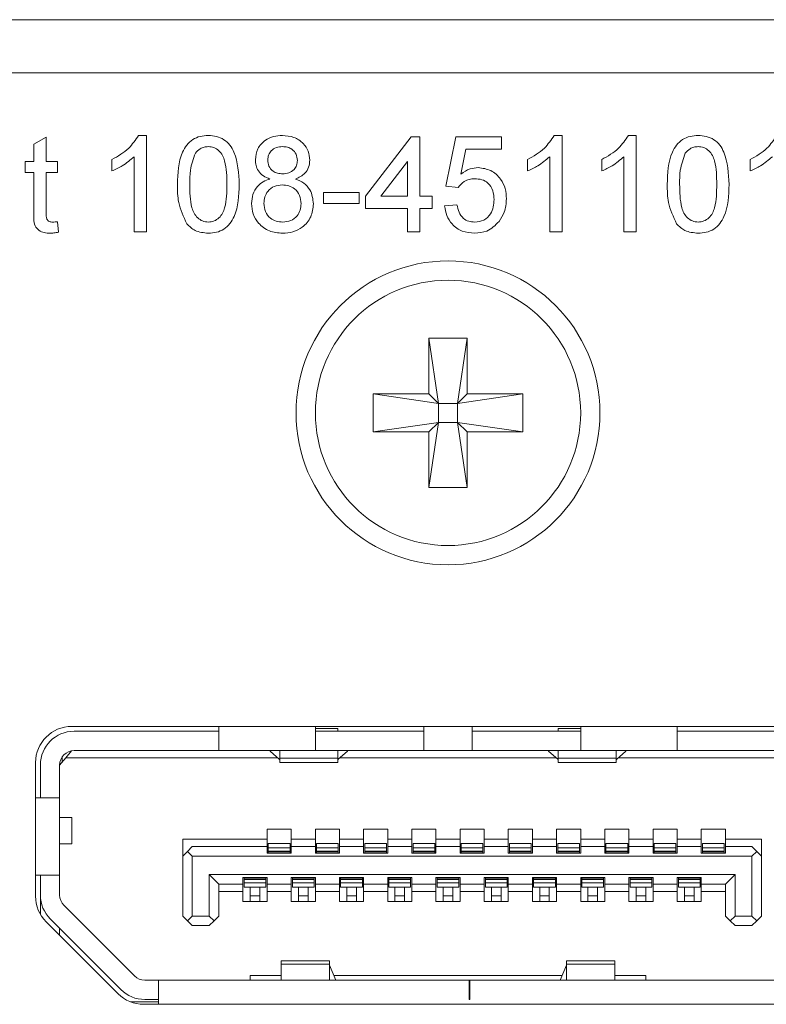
# Model space of a CAD drawing. Header units: millimetres. Extents: x 0 to 1118, y 0 to 864.
# Tile 100 of 256: x 226.72 to 230.59, y 443.65 to 448.76. Entities that reach past the tile are written whole.
import ezdxf

# ---------------------------------------------------------------- set-up
doc = ezdxf.new("R2010")
doc.units = ezdxf.units.MM

msp = doc.modelspace()

# ---------------------------------------------------------------- linework, layer by layer
at = {"color": 7, "linetype": 'Continuous', "lineweight": 15}
for p, q in [((219.6268, 448.7552), (255.8768, 448.7552)), ((219.6268, 448.4802), (255.8768, 448.4802)), ((227.3355, 448.1552), (227.3768, 448.1552)), ((227.3768, 448.1552), (227.3768, 447.6552)), ((229.4893, 448.1552), (229.5306, 448.1552)), ((229.5306, 448.1552), (229.5306, 447.6552)), ((229.874, 448.1552), (229.9152, 448.1552)), ((229.9152, 448.1552), (229.9152, 447.6552)), ((226.7934, 448.1095), (226.8575, 448.1459)), ((226.7934, 448.0205), (226.7934, 448.1095)), ((226.8575, 448.1459), (226.8575, 448.0205)), ((228.5114, 447.8411), (228.7486, 448.1487)), ((228.7486, 448.1487), (228.7934, 448.1487)), ((228.7934, 448.1487), (228.7934, 447.8411)), ((228.928, 447.8923), (228.9793, 448.1487)), ((228.9793, 448.1487), (229.2165, 448.1487)), ((229.2165, 448.1487), (229.2165, 448.0846)), ((229.0317, 448.0846), (229.0063, 447.9551)), ((229.2165, 448.0846), (229.0317, 448.0846)), ((226.7486, 447.9628), (226.7486, 448.0205)), ((226.7486, 448.0205), (226.7934, 448.0205)), ((226.8575, 448.0205), (226.9152, 448.0205)), ((226.9152, 448.0205), (226.9152, 447.9628)), ((227.1973, 447.9711), (227.1973, 448.0302)), ((227.3127, 447.6552), (227.3127, 448.0448)), ((228.7293, 448.0211), (228.5905, 447.8411)), ((228.7293, 447.8411), (228.7293, 448.0211)), ((229.3511, 447.9711), (229.3511, 448.0302)), ((229.4665, 447.6552), (229.4665, 448.0448)), ((229.7357, 447.9711), (229.7357, 448.0302)), ((229.8511, 447.6552), (229.8511, 448.0448)), ((230.505, 447.9711), (230.505, 448.0302)), ((226.7934, 447.9628), (226.7486, 447.9628)), ((226.7934, 447.7578), (226.7934, 447.9628)), ((226.9152, 447.9628), (226.8575, 447.9628)), ((226.8575, 447.9628), (226.8575, 447.7555)), ((228.2934, 447.8603), (228.4793, 447.8603)), ((228.2934, 447.8026), (228.2934, 447.8603)), ((228.4793, 447.8603), (228.4793, 447.8026)), ((228.9922, 447.8859), (228.928, 447.8923)), ((228.4793, 447.8026), (228.2934, 447.8026)), ((228.5114, 447.777), (228.5114, 447.8411)), ((228.5905, 447.8411), (228.7293, 447.8411)), ((228.7934, 447.8411), (228.8575, 447.8411)), ((228.8575, 447.8411), (228.8575, 447.777)), ((228.9216, 447.7898), (228.9857, 447.7962)), ((228.7293, 447.777), (228.5114, 447.777)), ((228.7293, 447.6552), (228.7293, 447.777)), ((228.8575, 447.777), (228.7934, 447.777)), ((228.7934, 447.777), (228.7934, 447.6552)), ((226.9152, 447.708), (226.9216, 447.6543)), ((227.3768, 447.6552), (227.3127, 447.6552)), ((228.7934, 447.6552), (228.7293, 447.6552)), ((229.5306, 447.6552), (229.4665, 447.6552)), ((229.9152, 447.6552), (229.8511, 447.6552)), ((228.8405, 447.1052), (229.038, 447.1052)), ((228.8405, 446.8164), (228.8405, 447.1052)), ((228.8405, 447.1052), (228.8899, 446.767)), ((229.038, 447.1052), (228.9886, 446.767)), ((229.038, 447.1052), (229.038, 446.8164)), ((228.5518, 446.8164), (228.8405, 446.8164)), ((228.5518, 446.6189), (228.5518, 446.8164)), ((228.5518, 446.8164), (228.8899, 446.767)), ((228.8899, 446.767), (228.8405, 446.8164)), ((229.3268, 446.8164), (228.9886, 446.767)), ((229.038, 446.8164), (228.9886, 446.767)), ((229.038, 446.8164), (229.3268, 446.8164)), ((229.3268, 446.8164), (229.3268, 446.6189)), ((228.8899, 446.6683), (228.8899, 446.767)), ((228.8899, 446.767), (228.9886, 446.767)), ((228.9886, 446.767), (228.9886, 446.6683)), ((228.5518, 446.6189), (228.8899, 446.6683)), ((228.8405, 446.6189), (228.8899, 446.6683)), ((228.8405, 446.3302), (228.8899, 446.6683)), ((228.9886, 446.6683), (228.8899, 446.6683)), ((229.038, 446.3302), (228.9886, 446.6683)), ((228.9886, 446.6683), (229.038, 446.6189)), ((229.3268, 446.6189), (228.9886, 446.6683)), ((228.8405, 446.6189), (228.5518, 446.6189)), ((228.8405, 446.3302), (228.8405, 446.6189)), ((229.038, 446.6189), (229.038, 446.3302)), ((229.3268, 446.6189), (229.038, 446.6189)), ((229.038, 446.3302), (228.8405, 446.3302)), ((230.8893, 445.0927), (226.9893, 445.0927)), ((227.7518, 445.0927), (227.7518, 444.9677)), ((228.2518, 444.9677), (228.2518, 445.0927)), ((228.8143, 445.0927), (228.8143, 444.9677)), ((229.0643, 444.9677), (229.0643, 445.0927)), ((229.6268, 445.0927), (229.6268, 444.9677)), ((230.1268, 444.9677), (230.1268, 445.0927)), ((227.0018, 445.0677), (227.7518, 445.0677)), ((228.368, 445.0824), (228.2518, 445.0824)), ((228.2518, 445.0677), (228.8143, 445.0677)), ((228.368, 445.0677), (228.368, 445.0824)), ((229.0643, 445.0677), (229.6268, 445.0677)), ((229.5105, 445.0824), (229.6268, 445.0824)), ((229.5105, 445.0824), (229.5105, 445.0677)), ((230.1268, 445.0677), (230.8768, 445.0677)), ((226.958, 444.9302), (226.9882, 444.9664)), ((227.0018, 444.9677), (227.7518, 444.9677)), ((228.2518, 444.9677), (227.7518, 444.9677)), ((228.018, 444.964), (228.018, 444.9677)), ((228.0668, 444.922), (228.018, 444.964)), ((228.068, 444.9677), (228.068, 444.929)), ((228.2518, 444.9677), (228.8143, 444.9677)), ((228.368, 444.929), (228.368, 444.9677)), ((228.418, 444.964), (228.3692, 444.922)), ((228.418, 444.9677), (228.418, 444.964)), ((229.0643, 444.9677), (228.8143, 444.9677)), ((229.0643, 444.9677), (229.6268, 444.9677)), ((229.4605, 444.964), (229.4605, 444.9677)), ((229.4605, 444.964), (229.5093, 444.922)), ((229.5105, 444.9677), (229.5105, 444.929)), ((230.1268, 444.9677), (229.6268, 444.9677)), ((229.8105, 444.929), (229.8105, 444.9677)), ((229.8117, 444.922), (229.8605, 444.964)), ((229.8605, 444.9677), (229.8605, 444.964)), ((230.1268, 444.9677), (230.8768, 444.9677)), ((226.8018, 444.9052), (226.8018, 444.2128)), ((226.8268, 444.7227), (226.8268, 444.8927)), ((226.9268, 444.8927), (226.958, 444.9302)), ((226.9268, 444.8952), (226.9393, 444.9077)), ((226.9268, 444.8927), (226.9268, 444.7227)), ((226.9393, 444.9077), (226.9393, 444.9341)), ((228.0574, 444.9302), (226.958, 444.9302)), ((228.368, 444.929), (228.068, 444.929)), ((228.068, 444.929), (228.068, 444.9052)), ((228.068, 444.9052), (228.368, 444.9052)), ((228.368, 444.9052), (228.368, 444.929)), ((229.4999, 444.9302), (228.3787, 444.9302)), ((229.8105, 444.929), (229.5105, 444.929)), ((229.5105, 444.929), (229.5105, 444.9052)), ((229.5105, 444.9052), (229.8105, 444.9052)), ((229.8105, 444.9052), (229.8105, 444.929)), ((230.9205, 444.9302), (229.8212, 444.9302)), ((226.9268, 444.7227), (226.8018, 444.7227)), ((226.9268, 444.7227), (226.9268, 444.3227)), ((226.9893, 444.6214), (226.9268, 444.6214)), ((226.9893, 444.4839), (226.9893, 444.6214)), ((228.0018, 444.5602), (228.1268, 444.5602)), ((228.0018, 444.5077), (228.0018, 444.5602)), ((228.1268, 444.5602), (228.1268, 444.5077)), ((228.2518, 444.5602), (228.3768, 444.5602)), ((228.2518, 444.5077), (228.2518, 444.5602)), ((228.3768, 444.5602), (228.3768, 444.5077)), ((228.5018, 444.5602), (228.6268, 444.5602)), ((228.5018, 444.5077), (228.5018, 444.5602)), ((228.6268, 444.5602), (228.6268, 444.5077)), ((228.7518, 444.5602), (228.8768, 444.5602)), ((228.7518, 444.5077), (228.7518, 444.5602)), ((228.8768, 444.5602), (228.8768, 444.5077)), ((229.0018, 444.5602), (229.1268, 444.5602)), ((229.0018, 444.5077), (229.0018, 444.5602)), ((229.1268, 444.5602), (229.1268, 444.5077)), ((229.2518, 444.5602), (229.3768, 444.5602)), ((229.2518, 444.5077), (229.2518, 444.5602)), ((229.3768, 444.5602), (229.3768, 444.5077)), ((229.5018, 444.5602), (229.6268, 444.5602)), ((229.5018, 444.5077), (229.5018, 444.5602)), ((229.6268, 444.5602), (229.6268, 444.5077)), ((229.7518, 444.5602), (229.8768, 444.5602)), ((229.7518, 444.5077), (229.7518, 444.5602)), ((229.8768, 444.5602), (229.8768, 444.5077)), ((230.0018, 444.5602), (230.1268, 444.5602)), ((230.0018, 444.5077), (230.0018, 444.5602)), ((230.1268, 444.5602), (230.1268, 444.5077)), ((230.2518, 444.5602), (230.3768, 444.5602)), ((230.2518, 444.5077), (230.2518, 444.5602)), ((230.3768, 444.5602), (230.3768, 444.5077)), ((226.9268, 444.4839), (226.9893, 444.4839)), ((227.5643, 444.5077), (228.0018, 444.5077)), ((227.5643, 444.5077), (227.5643, 444.4202)), ((228.0018, 444.4702), (228.0018, 444.5077)), ((228.1205, 444.4852), (228.008, 444.4852)), ((228.008, 444.4852), (228.008, 444.463)), ((228.1205, 444.4852), (228.1205, 444.463)), ((228.1268, 444.5077), (228.2518, 444.5077)), ((228.1268, 444.5077), (228.1268, 444.4702)), ((228.2518, 444.4702), (228.2518, 444.5077)), ((228.3705, 444.4852), (228.258, 444.4852)), ((228.258, 444.4852), (228.258, 444.463)), ((228.3705, 444.4852), (228.3705, 444.463)), ((228.3768, 444.5077), (228.5018, 444.5077)), ((228.3768, 444.5077), (228.3768, 444.4702)), ((228.5018, 444.4702), (228.5018, 444.5077)), ((228.6205, 444.4852), (228.508, 444.4852)), ((228.508, 444.4852), (228.508, 444.463)), ((228.6205, 444.4852), (228.6205, 444.463)), ((228.6268, 444.5077), (228.7518, 444.5077)), ((228.6268, 444.5077), (228.6268, 444.4702)), ((228.7518, 444.4702), (228.7518, 444.5077)), ((228.8705, 444.4852), (228.758, 444.4852)), ((228.758, 444.4852), (228.758, 444.463)), ((228.8705, 444.4852), (228.8705, 444.463)), ((228.8768, 444.5077), (229.0018, 444.5077)), ((228.8768, 444.5077), (228.8768, 444.4702)), ((229.0018, 444.4702), (229.0018, 444.5077)), ((229.1205, 444.4852), (229.008, 444.4852)), ((229.008, 444.4852), (229.008, 444.463)), ((229.1205, 444.4852), (229.1205, 444.463)), ((229.1268, 444.5077), (229.2518, 444.5077)), ((229.1268, 444.5077), (229.1268, 444.4702)), ((229.2518, 444.4702), (229.2518, 444.5077)), ((229.3705, 444.4852), (229.258, 444.4852)), ((229.258, 444.4852), (229.258, 444.463)), ((229.3705, 444.4852), (229.3705, 444.463)), ((229.3768, 444.5077), (229.5018, 444.5077)), ((229.3768, 444.5077), (229.3768, 444.4702)), ((229.5018, 444.4702), (229.5018, 444.5077)), ((229.6205, 444.4852), (229.508, 444.4852)), ((229.508, 444.4852), (229.508, 444.463)), ((229.6205, 444.4852), (229.6205, 444.463)), ((229.6268, 444.5077), (229.7518, 444.5077)), ((229.6268, 444.5077), (229.6268, 444.4702)), ((229.7518, 444.4702), (229.7518, 444.5077)), ((229.8705, 444.4852), (229.758, 444.4852)), ((229.758, 444.4852), (229.758, 444.463)), ((229.8705, 444.4852), (229.8705, 444.463)), ((229.8768, 444.5077), (230.0018, 444.5077)), ((229.8768, 444.5077), (229.8768, 444.4702)), ((230.0018, 444.4702), (230.0018, 444.5077)), ((230.1205, 444.4852), (230.008, 444.4852)), ((230.008, 444.4852), (230.008, 444.463)), ((230.1205, 444.4852), (230.1205, 444.463)), ((230.1268, 444.5077), (230.2518, 444.5077)), ((230.1268, 444.5077), (230.1268, 444.4702)), ((230.2518, 444.4702), (230.2518, 444.5077)), ((230.3705, 444.4852), (230.258, 444.4852)), ((230.258, 444.4852), (230.258, 444.463)), ((230.3705, 444.4852), (230.3705, 444.463)), ((230.3768, 444.5077), (230.5643, 444.5077)), ((230.3768, 444.5077), (230.3768, 444.4702)), ((230.5643, 444.5077), (230.5643, 444.4202)), ((227.5643, 444.4202), (227.5893, 444.4452)), ((227.6143, 444.4702), (227.5893, 444.4452)), ((227.5893, 444.4452), (227.6143, 444.4202)), ((228.0018, 444.4702), (227.6143, 444.4702)), ((228.0018, 444.4352), (228.0018, 444.4702)), ((228.1268, 444.4352), (228.0018, 444.4352)), ((228.1205, 444.463), (228.008, 444.463)), ((228.008, 444.463), (228.008, 444.4458)), ((228.008, 444.4458), (228.008, 444.4427)), ((228.1205, 444.4458), (228.008, 444.4458)), ((228.1205, 444.4427), (228.008, 444.4427)), ((228.008, 444.4427), (228.008, 444.4352)), ((228.1205, 444.463), (228.1205, 444.4458)), ((228.1205, 444.4458), (228.1205, 444.4427)), ((228.1205, 444.4427), (228.1205, 444.4352)), ((228.1268, 444.4702), (228.1268, 444.4352)), ((228.2518, 444.4702), (228.1268, 444.4702)), ((228.2518, 444.4352), (228.2518, 444.4702)), ((228.3768, 444.4352), (228.2518, 444.4352)), ((228.258, 444.463), (228.258, 444.4458)), ((228.3705, 444.463), (228.258, 444.463)), ((228.3705, 444.4458), (228.258, 444.4458)), ((228.258, 444.4458), (228.258, 444.4427)), ((228.3705, 444.4427), (228.258, 444.4427)), ((228.258, 444.4427), (228.258, 444.4352)), ((228.3705, 444.463), (228.3705, 444.4458)), ((228.3705, 444.4458), (228.3705, 444.4427)), ((228.3705, 444.4427), (228.3705, 444.4352)), ((228.3768, 444.4702), (228.3768, 444.4352)), ((228.5018, 444.4702), (228.3768, 444.4702)), ((228.5018, 444.4352), (228.5018, 444.4702)), ((228.6268, 444.4352), (228.5018, 444.4352)), ((228.6205, 444.463), (228.508, 444.463)), ((228.508, 444.463), (228.508, 444.4458)), ((228.508, 444.4458), (228.508, 444.4427)), ((228.6205, 444.4458), (228.508, 444.4458)), ((228.6205, 444.4427), (228.508, 444.4427)), ((228.508, 444.4427), (228.508, 444.4352)), ((228.6205, 444.463), (228.6205, 444.4458)), ((228.6205, 444.4458), (228.6205, 444.4427)), ((228.6205, 444.4427), (228.6205, 444.4352)), ((228.6268, 444.4702), (228.6268, 444.4352)), ((228.7518, 444.4702), (228.6268, 444.4702)), ((228.7518, 444.4352), (228.7518, 444.4702)), ((228.8768, 444.4352), (228.7518, 444.4352)), ((228.758, 444.463), (228.758, 444.4458)), ((228.8705, 444.463), (228.758, 444.463)), ((228.8705, 444.4458), (228.758, 444.4458)), ((228.758, 444.4458), (228.758, 444.4427)), ((228.8705, 444.4427), (228.758, 444.4427)), ((228.758, 444.4427), (228.758, 444.4352)), ((228.8705, 444.463), (228.8705, 444.4458)), ((228.8705, 444.4458), (228.8705, 444.4427)), ((228.8705, 444.4427), (228.8705, 444.4352)), ((228.8768, 444.4702), (228.8768, 444.4352)), ((229.0018, 444.4702), (228.8768, 444.4702)), ((229.0018, 444.4352), (229.0018, 444.4702)), ((229.1268, 444.4352), (229.0018, 444.4352)), ((229.1205, 444.463), (229.008, 444.463)), ((229.008, 444.463), (229.008, 444.4458)), ((229.1205, 444.4458), (229.008, 444.4458)), ((229.008, 444.4458), (229.008, 444.4427)), ((229.1205, 444.4427), (229.008, 444.4427)), ((229.008, 444.4427), (229.008, 444.4352)), ((229.1205, 444.463), (229.1205, 444.4458)), ((229.1205, 444.4458), (229.1205, 444.4427)), ((229.1205, 444.4427), (229.1205, 444.4352)), ((229.1268, 444.4702), (229.1268, 444.4352)), ((229.2518, 444.4702), (229.1268, 444.4702)), ((229.2518, 444.4352), (229.2518, 444.4702)), ((229.3768, 444.4352), (229.2518, 444.4352)), ((229.3705, 444.463), (229.258, 444.463)), ((229.258, 444.463), (229.258, 444.4458)), ((229.3705, 444.4458), (229.258, 444.4458)), ((229.258, 444.4458), (229.258, 444.4427)), ((229.3705, 444.4427), (229.258, 444.4427)), ((229.258, 444.4427), (229.258, 444.4352)), ((229.3705, 444.463), (229.3705, 444.4458)), ((229.3705, 444.4458), (229.3705, 444.4427)), ((229.3705, 444.4427), (229.3705, 444.4352)), ((229.3768, 444.4702), (229.3768, 444.4352)), ((229.5018, 444.4702), (229.3768, 444.4702)), ((229.5018, 444.4352), (229.5018, 444.4702)), ((229.6268, 444.4352), (229.5018, 444.4352)), ((229.6205, 444.463), (229.508, 444.463)), ((229.508, 444.463), (229.508, 444.4458)), ((229.6205, 444.4458), (229.508, 444.4458)), ((229.508, 444.4458), (229.508, 444.4427)), ((229.6205, 444.4427), (229.508, 444.4427)), ((229.508, 444.4427), (229.508, 444.4352)), ((229.6205, 444.463), (229.6205, 444.4458)), ((229.6205, 444.4458), (229.6205, 444.4427)), ((229.6205, 444.4427), (229.6205, 444.4352)), ((229.6268, 444.4702), (229.6268, 444.4352)), ((229.7518, 444.4702), (229.6268, 444.4702)), ((229.7518, 444.4352), (229.7518, 444.4702)), ((229.8768, 444.4352), (229.7518, 444.4352)), ((229.758, 444.463), (229.758, 444.4458)), ((229.8705, 444.463), (229.758, 444.463)), ((229.758, 444.4458), (229.758, 444.4427)), ((229.8705, 444.4458), (229.758, 444.4458)), ((229.8705, 444.4427), (229.758, 444.4427)), ((229.758, 444.4427), (229.758, 444.4352)), ((229.8705, 444.463), (229.8705, 444.4458)), ((229.8705, 444.4458), (229.8705, 444.4427)), ((229.8705, 444.4427), (229.8705, 444.4352)), ((229.8768, 444.4702), (229.8768, 444.4352)), ((230.0018, 444.4702), (229.8768, 444.4702)), ((230.0018, 444.4352), (230.0018, 444.4702)), ((230.1268, 444.4352), (230.0018, 444.4352)), ((230.008, 444.463), (230.008, 444.4458)), ((230.1205, 444.463), (230.008, 444.463)), ((230.008, 444.4458), (230.008, 444.4427)), ((230.1205, 444.4458), (230.008, 444.4458)), ((230.1205, 444.4427), (230.008, 444.4427)), ((230.008, 444.4427), (230.008, 444.4352)), ((230.1205, 444.463), (230.1205, 444.4458)), ((230.1205, 444.4458), (230.1205, 444.4427)), ((230.1205, 444.4427), (230.1205, 444.4352)), ((230.1268, 444.4702), (230.1268, 444.4352)), ((230.2518, 444.4702), (230.1268, 444.4702)), ((230.2518, 444.4352), (230.2518, 444.4702)), ((230.3768, 444.4352), (230.2518, 444.4352)), ((230.258, 444.463), (230.258, 444.4458)), ((230.3705, 444.463), (230.258, 444.463)), ((230.258, 444.4458), (230.258, 444.4427)), ((230.3705, 444.4458), (230.258, 444.4458)), ((230.3705, 444.4427), (230.258, 444.4427)), ((230.258, 444.4427), (230.258, 444.4352)), ((230.3705, 444.463), (230.3705, 444.4458)), ((230.3705, 444.4458), (230.3705, 444.4427)), ((230.3705, 444.4427), (230.3705, 444.4352)), ((230.3768, 444.4702), (230.3768, 444.4352)), ((230.5143, 444.4702), (230.3768, 444.4702)), ((230.5393, 444.4452), (230.5143, 444.4702)), ((230.5143, 444.4202), (230.5393, 444.4452)), ((230.5393, 444.4452), (230.5643, 444.4202)), ((227.5643, 444.1102), (227.5643, 444.4202)), ((227.6143, 444.4202), (227.6143, 444.1102)), ((230.5143, 444.4202), (227.6143, 444.4202)), ((230.5143, 444.4202), (230.5143, 444.1102)), ((230.5643, 444.4202), (230.5643, 444.1102)), ((226.8018, 444.3227), (226.9268, 444.3227)), ((226.8268, 444.3227), (226.8268, 444.2187)), ((226.9268, 444.2187), (226.9268, 444.3227)), ((227.7018, 444.3252), (230.4268, 444.3252)), ((227.7018, 444.1102), (227.7018, 444.3252)), ((227.7018, 444.3252), (227.7518, 444.2752)), ((227.7518, 444.2752), (227.8768, 444.2752)), ((227.7518, 444.2752), (227.7518, 444.1102)), ((227.8768, 444.3102), (228.0018, 444.3102)), ((227.8768, 444.2752), (227.8768, 444.3102)), ((227.8768, 444.2377), (227.8768, 444.2752)), ((227.883, 444.3102), (227.883, 444.3027)), ((227.883, 444.3027), (227.9955, 444.3027)), ((227.883, 444.3027), (227.883, 444.2995)), ((227.9955, 444.2995), (227.883, 444.2995)), ((227.883, 444.2995), (227.883, 444.2823)), ((227.9955, 444.2823), (227.883, 444.2823)), ((227.883, 444.2823), (227.883, 444.2602)), ((227.9955, 444.3102), (227.9955, 444.3027)), ((227.9955, 444.3027), (227.9955, 444.2995)), ((227.9955, 444.2995), (227.9955, 444.2823)), ((227.9955, 444.2823), (227.9955, 444.2602)), ((228.0018, 444.3102), (228.0018, 444.2752)), ((228.0018, 444.2752), (228.1268, 444.2752)), ((228.0018, 444.2752), (228.0018, 444.2377)), ((228.1268, 444.3102), (228.2518, 444.3102)), ((228.1268, 444.2752), (228.1268, 444.3102)), ((228.1268, 444.2377), (228.1268, 444.2752)), ((228.133, 444.3102), (228.133, 444.3027)), ((228.133, 444.3027), (228.133, 444.2995)), ((228.133, 444.3027), (228.2455, 444.3027)), ((228.133, 444.2995), (228.133, 444.2823)), ((228.2455, 444.2995), (228.133, 444.2995)), ((228.2455, 444.2823), (228.133, 444.2823)), ((228.133, 444.2823), (228.133, 444.2602)), ((228.2455, 444.3102), (228.2455, 444.3027)), ((228.2455, 444.3027), (228.2455, 444.2995)), ((228.2455, 444.2995), (228.2455, 444.2823)), ((228.2455, 444.2823), (228.2455, 444.2602)), ((228.2518, 444.3102), (228.2518, 444.2752)), ((228.2518, 444.2752), (228.3768, 444.2752)), ((228.2518, 444.2752), (228.2518, 444.2377)), ((228.3768, 444.3102), (228.5018, 444.3102)), ((228.3768, 444.2752), (228.3768, 444.3102)), ((228.3768, 444.2377), (228.3768, 444.2752)), ((228.383, 444.3102), (228.383, 444.3027)), ((228.383, 444.3027), (228.383, 444.2995)), ((228.383, 444.3027), (228.4955, 444.3027)), ((228.4955, 444.2995), (228.383, 444.2995)), ((228.383, 444.2995), (228.383, 444.2823)), ((228.4955, 444.2823), (228.383, 444.2823)), ((228.383, 444.2823), (228.383, 444.2602)), ((228.4955, 444.3102), (228.4955, 444.3027)), ((228.4955, 444.3027), (228.4955, 444.2995)), ((228.4955, 444.2995), (228.4955, 444.2823)), ((228.4955, 444.2823), (228.4955, 444.2602)), ((228.5018, 444.3102), (228.5018, 444.2752)), ((228.5018, 444.2752), (228.6268, 444.2752)), ((228.5018, 444.2752), (228.5018, 444.2377)), ((228.6268, 444.3102), (228.7518, 444.3102)), ((228.6268, 444.2752), (228.6268, 444.3102)), ((228.6268, 444.2377), (228.6268, 444.2752)), ((228.633, 444.3102), (228.633, 444.3027)), ((228.633, 444.3027), (228.7455, 444.3027)), ((228.633, 444.3027), (228.633, 444.2995)), ((228.7455, 444.2995), (228.633, 444.2995)), ((228.633, 444.2995), (228.633, 444.2823)), ((228.7455, 444.2823), (228.633, 444.2823)), ((228.633, 444.2823), (228.633, 444.2602)), ((228.7455, 444.3102), (228.7455, 444.3027)), ((228.7455, 444.3027), (228.7455, 444.2995)), ((228.7455, 444.2995), (228.7455, 444.2823)), ((228.7455, 444.2823), (228.7455, 444.2602)), ((228.7518, 444.3102), (228.7518, 444.2752)), ((228.7518, 444.2752), (228.8768, 444.2752)), ((228.7518, 444.2752), (228.7518, 444.2377)), ((228.8768, 444.3102), (229.0018, 444.3102)), ((228.8768, 444.2752), (228.8768, 444.3102)), ((228.8768, 444.2377), (228.8768, 444.2752)), ((228.883, 444.3102), (228.883, 444.3027)), ((228.883, 444.3027), (228.9955, 444.3027)), ((228.883, 444.3027), (228.883, 444.2995)), ((228.883, 444.2995), (228.883, 444.2823)), ((228.9955, 444.2995), (228.883, 444.2995)), ((228.9955, 444.2823), (228.883, 444.2823)), ((228.883, 444.2823), (228.883, 444.2602)), ((228.9955, 444.3102), (228.9955, 444.3027)), ((228.9955, 444.3027), (228.9955, 444.2995)), ((228.9955, 444.2995), (228.9955, 444.2823)), ((228.9955, 444.2823), (228.9955, 444.2602)), ((229.0018, 444.3102), (229.0018, 444.2752)), ((229.0018, 444.2752), (229.1268, 444.2752)), ((229.0018, 444.2752), (229.0018, 444.2377)), ((229.1268, 444.3102), (229.2518, 444.3102)), ((229.1268, 444.2752), (229.1268, 444.3102)), ((229.1268, 444.2377), (229.1268, 444.2752)), ((229.133, 444.3102), (229.133, 444.3027)), ((229.133, 444.3027), (229.2455, 444.3027)), ((229.133, 444.3027), (229.133, 444.2995)), ((229.133, 444.2995), (229.133, 444.2823)), ((229.2455, 444.2995), (229.133, 444.2995)), ((229.2455, 444.2823), (229.133, 444.2823)), ((229.133, 444.2823), (229.133, 444.2602)), ((229.2455, 444.3102), (229.2455, 444.3027)), ((229.2455, 444.3027), (229.2455, 444.2995)), ((229.2455, 444.2995), (229.2455, 444.2823)), ((229.2455, 444.2823), (229.2455, 444.2602)), ((229.2518, 444.3102), (229.2518, 444.2752)), ((229.2518, 444.2752), (229.3768, 444.2752)), ((229.2518, 444.2752), (229.2518, 444.2377)), ((229.3768, 444.3102), (229.5018, 444.3102)), ((229.3768, 444.2752), (229.3768, 444.3102)), ((229.3768, 444.2377), (229.3768, 444.2752)), ((229.383, 444.3102), (229.383, 444.3027)), ((229.383, 444.3027), (229.4955, 444.3027)), ((229.383, 444.3027), (229.383, 444.2995)), ((229.383, 444.2995), (229.383, 444.2823)), ((229.4955, 444.2995), (229.383, 444.2995)), ((229.4955, 444.2823), (229.383, 444.2823)), ((229.383, 444.2823), (229.383, 444.2602)), ((229.4955, 444.3102), (229.4955, 444.3027)), ((229.4955, 444.3027), (229.4955, 444.2995)), ((229.4955, 444.2995), (229.4955, 444.2823)), ((229.4955, 444.2823), (229.4955, 444.2602)), ((229.5018, 444.3102), (229.5018, 444.2752)), ((229.5018, 444.2752), (229.6268, 444.2752)), ((229.5018, 444.2752), (229.5018, 444.2377)), ((229.6268, 444.3102), (229.7518, 444.3102)), ((229.6268, 444.2752), (229.6268, 444.3102)), ((229.6268, 444.2377), (229.6268, 444.2752)), ((229.633, 444.3102), (229.633, 444.3027)), ((229.633, 444.3027), (229.7455, 444.3027)), ((229.633, 444.3027), (229.633, 444.2995)), ((229.633, 444.2995), (229.633, 444.2823)), ((229.7455, 444.2995), (229.633, 444.2995)), ((229.7455, 444.2823), (229.633, 444.2823)), ((229.633, 444.2823), (229.633, 444.2602)), ((229.7455, 444.3102), (229.7455, 444.3027)), ((229.7455, 444.3027), (229.7455, 444.2995)), ((229.7455, 444.2995), (229.7455, 444.2823)), ((229.7455, 444.2823), (229.7455, 444.2602)), ((229.7518, 444.3102), (229.7518, 444.2752)), ((229.7518, 444.2752), (229.8768, 444.2752)), ((229.7518, 444.2752), (229.7518, 444.2377)), ((229.8768, 444.3102), (230.0018, 444.3102)), ((229.8768, 444.2752), (229.8768, 444.3102)), ((229.8768, 444.2377), (229.8768, 444.2752)), ((229.883, 444.3102), (229.883, 444.3027)), ((229.883, 444.3027), (229.883, 444.2995)), ((229.883, 444.3027), (229.9955, 444.3027)), ((229.9955, 444.2995), (229.883, 444.2995)), ((229.883, 444.2995), (229.883, 444.2823)), ((229.9955, 444.2823), (229.883, 444.2823)), ((229.883, 444.2823), (229.883, 444.2602)), ((229.9955, 444.3102), (229.9955, 444.3027)), ((229.9955, 444.3027), (229.9955, 444.2995)), ((229.9955, 444.2995), (229.9955, 444.2823)), ((229.9955, 444.2823), (229.9955, 444.2602)), ((230.0018, 444.3102), (230.0018, 444.2752)), ((230.0018, 444.2752), (230.1268, 444.2752)), ((230.0018, 444.2752), (230.0018, 444.2377)), ((230.1268, 444.3102), (230.2518, 444.3102)), ((230.1268, 444.2752), (230.1268, 444.3102)), ((230.1268, 444.2377), (230.1268, 444.2752)), ((230.133, 444.3102), (230.133, 444.3027)), ((230.133, 444.3027), (230.133, 444.2995)), ((230.133, 444.3027), (230.2455, 444.3027)), ((230.2455, 444.2995), (230.133, 444.2995)), ((230.133, 444.2995), (230.133, 444.2823)), ((230.2455, 444.2823), (230.133, 444.2823)), ((230.133, 444.2823), (230.133, 444.2602)), ((230.2455, 444.3102), (230.2455, 444.3027)), ((230.2455, 444.3027), (230.2455, 444.2995)), ((230.2455, 444.2995), (230.2455, 444.2823)), ((230.2455, 444.2823), (230.2455, 444.2602)), ((230.2518, 444.3102), (230.2518, 444.2752)), ((230.2518, 444.2752), (230.3768, 444.2752)), ((230.2518, 444.2752), (230.2518, 444.2377)), ((230.3768, 444.2752), (230.4268, 444.3252)), ((230.3768, 444.1102), (230.3768, 444.2752)), ((230.4268, 444.3252), (230.4268, 444.1102)), ((227.8768, 444.2377), (227.7518, 444.2377)), ((227.8768, 444.1852), (227.8768, 444.2377)), ((227.9955, 444.2602), (227.883, 444.2602)), ((227.9143, 444.2602), (227.9143, 444.2156)), ((227.9643, 444.2602), (227.9643, 444.2156)), ((228.1268, 444.2377), (228.0018, 444.2377)), ((228.0018, 444.2377), (228.0018, 444.1852)), ((228.1268, 444.1852), (228.1268, 444.2377)), ((228.2455, 444.2602), (228.133, 444.2602)), ((228.1643, 444.2602), (228.1643, 444.2156)), ((228.2143, 444.2602), (228.2143, 444.2156)), ((228.3768, 444.2377), (228.2518, 444.2377)), ((228.2518, 444.2377), (228.2518, 444.1852)), ((228.3768, 444.1852), (228.3768, 444.2377)), ((228.4955, 444.2602), (228.383, 444.2602)), ((228.4143, 444.2602), (228.4143, 444.2156)), ((228.4643, 444.2602), (228.4643, 444.2156)), ((228.6268, 444.2377), (228.5018, 444.2377)), ((228.5018, 444.2377), (228.5018, 444.1852)), ((228.6268, 444.1852), (228.6268, 444.2377)), ((228.7455, 444.2602), (228.633, 444.2602)), ((228.6643, 444.2602), (228.6643, 444.2156)), ((228.7143, 444.2602), (228.7143, 444.2156)), ((228.8768, 444.2377), (228.7518, 444.2377)), ((228.7518, 444.2377), (228.7518, 444.1852)), ((228.8768, 444.1852), (228.8768, 444.2377)), ((228.9955, 444.2602), (228.883, 444.2602)), ((228.9143, 444.2602), (228.9143, 444.2156)), ((228.9643, 444.2602), (228.9643, 444.2156)), ((229.1268, 444.2377), (229.0018, 444.2377)), ((229.0018, 444.2377), (229.0018, 444.1852)), ((229.1268, 444.1852), (229.1268, 444.2377)), ((229.2455, 444.2602), (229.133, 444.2602)), ((229.1643, 444.2602), (229.1643, 444.2156)), ((229.2143, 444.2602), (229.2143, 444.2156)), ((229.3768, 444.2377), (229.2518, 444.2377)), ((229.2518, 444.2377), (229.2518, 444.1852)), ((229.3768, 444.1852), (229.3768, 444.2377)), ((229.4955, 444.2602), (229.383, 444.2602)), ((229.4143, 444.2602), (229.4143, 444.2156)), ((229.4643, 444.2602), (229.4643, 444.2156)), ((229.6268, 444.2377), (229.5018, 444.2377)), ((229.5018, 444.2377), (229.5018, 444.1852)), ((229.6268, 444.1852), (229.6268, 444.2377)), ((229.7455, 444.2602), (229.633, 444.2602)), ((229.6643, 444.2602), (229.6643, 444.2156)), ((229.7143, 444.2602), (229.7143, 444.2156)), ((229.8768, 444.2377), (229.7518, 444.2377)), ((229.7518, 444.2377), (229.7518, 444.1852)), ((229.8768, 444.1852), (229.8768, 444.2377)), ((229.9955, 444.2602), (229.883, 444.2602)), ((229.9143, 444.2602), (229.9143, 444.2156)), ((229.9643, 444.2602), (229.9643, 444.2156)), ((230.1268, 444.2377), (230.0018, 444.2377)), ((230.0018, 444.2377), (230.0018, 444.1852)), ((230.1268, 444.1852), (230.1268, 444.2377)), ((230.2455, 444.2602), (230.133, 444.2602)), ((230.1643, 444.2602), (230.1643, 444.2156)), ((230.2143, 444.2602), (230.2143, 444.2156)), ((230.3768, 444.2377), (230.2518, 444.2377)), ((230.2518, 444.2377), (230.2518, 444.1852)), ((226.8268, 444.1193), (226.8268, 444.2027)), ((228.0018, 444.1852), (227.8768, 444.1852)), ((227.9643, 444.2156), (227.9143, 444.2156)), ((227.9143, 444.2156), (227.9143, 444.1852)), ((227.9643, 444.2156), (227.9643, 444.1852)), ((228.2518, 444.1852), (228.1268, 444.1852)), ((228.2143, 444.2156), (228.1643, 444.2156)), ((228.1643, 444.2156), (228.1643, 444.1852)), ((228.2143, 444.2156), (228.2143, 444.1852)), ((228.5018, 444.1852), (228.3768, 444.1852)), ((228.4643, 444.2156), (228.4143, 444.2156)), ((228.4143, 444.2156), (228.4143, 444.1852)), ((228.4643, 444.2156), (228.4643, 444.1852)), ((228.7518, 444.1852), (228.6268, 444.1852)), ((228.7143, 444.2156), (228.6643, 444.2156)), ((228.6643, 444.2156), (228.6643, 444.1852)), ((228.7143, 444.2156), (228.7143, 444.1852)), ((229.0018, 444.1852), (228.8768, 444.1852)), ((228.9643, 444.2156), (228.9143, 444.2156)), ((228.9143, 444.2156), (228.9143, 444.1852)), ((228.9643, 444.2156), (228.9643, 444.1852)), ((229.2518, 444.1852), (229.1268, 444.1852)), ((229.2143, 444.2156), (229.1643, 444.2156)), ((229.1643, 444.2156), (229.1643, 444.1852)), ((229.2143, 444.2156), (229.2143, 444.1852)), ((229.5018, 444.1852), (229.3768, 444.1852)), ((229.4643, 444.2156), (229.4143, 444.2156)), ((229.4143, 444.2156), (229.4143, 444.1852)), ((229.4643, 444.2156), (229.4643, 444.1852)), ((229.7518, 444.1852), (229.6268, 444.1852)), ((229.7143, 444.2156), (229.6643, 444.2156)), ((229.6643, 444.2156), (229.6643, 444.1852)), ((229.7143, 444.2156), (229.7143, 444.1852)), ((230.0018, 444.1852), (229.8768, 444.1852)), ((229.9643, 444.2156), (229.9143, 444.2156)), ((229.9143, 444.2156), (229.9143, 444.1852)), ((229.9643, 444.2156), (229.9643, 444.1852)), ((230.2518, 444.1852), (230.1268, 444.1852)), ((230.2143, 444.2156), (230.1643, 444.2156)), ((230.1643, 444.2156), (230.1643, 444.1852)), ((230.2143, 444.2156), (230.2143, 444.1852)), ((227.3148, 443.7996), (226.9487, 444.1657)), ((227.2294, 443.7076), (226.8567, 444.0802)), ((227.2441, 443.7289), (226.878, 444.095)), ((227.5893, 444.0852), (227.5643, 444.1102)), ((227.5893, 444.0852), (227.6143, 444.1102)), ((227.6143, 444.0602), (227.5893, 444.0852)), ((227.6143, 444.1102), (227.7018, 444.1102)), ((227.7268, 444.0852), (227.7018, 444.1102)), ((227.7268, 444.0852), (227.7018, 444.0602)), ((227.7268, 444.0852), (227.7518, 444.1102)), ((230.4018, 444.0852), (230.3768, 444.1102)), ((230.4018, 444.0852), (230.4268, 444.1102)), ((230.4268, 444.0602), (230.4018, 444.0852)), ((230.5143, 444.1102), (230.4268, 444.1102)), ((230.5143, 444.1102), (230.5393, 444.0852)), ((230.5143, 444.0602), (230.5393, 444.0852)), ((230.5393, 444.0852), (230.5643, 444.1102)), ((226.9268, 444.0462), (226.9268, 444.0102)), ((227.6143, 444.0602), (227.7018, 444.0602)), ((230.4268, 444.0602), (230.5143, 444.0602)), ((228.3255, 443.8777), (228.0755, 443.8777)), ((228.0755, 443.8777), (228.0755, 443.8603)), ((228.3255, 443.8603), (228.3255, 443.8777)), ((229.803, 443.8777), (229.553, 443.8777)), ((229.553, 443.8777), (229.553, 443.8603)), ((229.803, 443.8603), (229.803, 443.8777)), ((228.0755, 443.8603), (228.0755, 443.7777)), ((228.0755, 443.8603), (228.3255, 443.8603)), ((228.3255, 443.7777), (228.3255, 443.8603)), ((228.3255, 443.8549), (228.3584, 443.7777)), ((229.5201, 443.7777), (229.553, 443.8549)), ((229.553, 443.8603), (229.553, 443.7777)), ((229.553, 443.8603), (229.803, 443.8603)), ((229.803, 443.7777), (229.803, 443.8603)), ((227.4393, 443.7777), (227.3678, 443.7777)), ((227.4393, 443.7777), (227.4393, 443.6527)), ((227.4393, 443.7777), (229.0493, 443.7777)), ((227.9143, 443.8027), (228.0755, 443.8027)), ((227.9143, 443.7777), (227.9143, 443.8027)), ((228.3477, 443.8027), (229.5308, 443.8027)), ((229.0493, 443.6777), (229.0493, 443.7777)), ((229.0493, 443.7777), (229.0518, 443.7777)), ((229.0518, 443.7777), (230.8143, 443.7777)), ((229.0518, 443.7777), (229.0518, 443.6777)), ((229.803, 443.8027), (229.9643, 443.8027)), ((229.9643, 443.8027), (229.9643, 443.7777)), ((227.2946, 443.6652), (227.4393, 443.6652)), ((227.3678, 443.6777), (227.4393, 443.6777)), ((229.0518, 443.6777), (229.0493, 443.6777)), ((227.3619, 443.6527), (230.8893, 443.6527))]:
    msp.add_line(p, q, dxfattribs=at)
at = {"color": 9, "linetype": 'Continuous', "lineweight": 15}
msp.add_line((226.8275, 444.2027), (226.8268, 444.2027), dxfattribs=at)
at = {"color": 7, "linetype": 'Continuous', "lineweight": 15}
for radius in [0.7875, 0.6875]:
    msp.add_circle((228.9393, 446.7177), radius, dxfattribs=at)
for centre, radius, start, end in [((226.9893, 444.9052), 0.1875, 90, 180), ((227.0018, 444.8927), 0.175, 90, 180), ((227.0018, 444.8927), 0.075, 90, 180), ((226.9893, 444.2128), 0.1875, 180, 225), ((227.0018, 444.2187), 0.175, 180, 225), ((227.0018, 444.2187), 0.075, 180, 225), ((227.3678, 443.8527), 0.075, 225, 270), ((227.3678, 443.8527), 0.175, 225, 270), ((227.3619, 443.8402), 0.1875, 225, 270)]:
    msp.add_arc(centre, radius, start, end, dxfattribs=at)
for centre, start_param, end_param in [((228.0729, 445.0802), 2.698682, 2.791636), ((228.3631, 445.0802), 3.491549, 3.584504), ((229.5154, 445.0802), 2.698682, 2.791636), ((229.8056, 445.0802), 3.491549, 3.584504)]:
    msp.add_ellipse(centre, major_axis=(0, 0.175), ratio=0.081633, start_param=start_param, end_param=end_param, dxfattribs=at)
for points, knots in [([(227.1973, 448.0302), (227.2285, 448.0478), (227.2841, 448.0792), (227.3198, 448.132), (227.3355, 448.1552)], [0, 0, 0, 0, 0.5604274, 1, 1, 1, 1]), ([(227.537, 447.9018), (227.5389, 447.9594), (227.5413, 448.0316), (227.5837, 448.106), (227.615, 448.1355), (227.6548, 448.1526), (227.6831, 448.1543), (227.6973, 448.1552)], [0, 0, 0, 0, 0.499149, 0.624522, 0.749597, 0.874674, 1, 1, 1, 1]), ([(227.6973, 448.1552), (227.7114, 448.1542), (227.7398, 448.1524), (227.7795, 448.1354), (227.8115, 448.1064), (227.851, 448.0304), (227.8546, 447.9589), (227.8575, 447.9018)], [0, 0, 0, 0, 0.125373, 0.250644, 0.375698, 0.501113, 1, 1, 1, 1]), ([(227.9409, 448.0291), (227.9434, 448.0489), (227.9484, 448.0885), (227.9878, 448.1307), (228.0344, 448.1524), (228.0655, 448.1542), (228.0811, 448.1552)], [0, 0, 0, 0, 0.279271, 0.558676, 0.779074, 1, 1, 1, 1]), ([(228.0811, 448.1552), (228.1012, 448.1536), (228.1413, 448.1505), (228.1887, 448.1181), (228.2184, 448.0747), (228.2214, 448.0432), (228.2229, 448.0275)], [0, 0, 0, 0, 0.280348, 0.559692, 0.779821, 1, 1, 1, 1]), ([(229.3511, 448.0302), (229.3823, 448.0478), (229.438, 448.0792), (229.4737, 448.132), (229.4893, 448.1552)], [0, 0, 0, 0, 0.560427, 1, 1, 1, 1]), ([(229.7357, 448.0302), (229.7669, 448.0478), (229.8226, 448.0792), (229.8583, 448.132), (229.874, 448.1552)], [0, 0, 0, 0, 0.560427, 1, 1, 1, 1]), ([(230.0755, 447.9018), (230.0774, 447.9594), (230.0798, 448.0316), (230.1222, 448.106), (230.1535, 448.1355), (230.1933, 448.1526), (230.2216, 448.1543), (230.2357, 448.1552)], [0, 0, 0, 0, 0.499149, 0.624522, 0.749597, 0.874674, 1, 1, 1, 1]), ([(230.2357, 448.1552), (230.2499, 448.1542), (230.2782, 448.1524), (230.318, 448.1354), (230.3499, 448.1064), (230.3894, 448.0304), (230.3931, 447.9589), (230.396, 447.9018)], [0, 0, 0, 0, 0.125373, 0.250644, 0.375698, 0.501113, 1, 1, 1, 1]), ([(230.505, 448.0302), (230.5362, 448.0478), (230.5918, 448.0792), (230.6275, 448.132), (230.6432, 448.1552)], [0, 0, 0, 0, 0.5604274, 1, 1, 1, 1]), ([(227.6301, 448.0632), (227.6197, 448.034), (227.601, 447.9818), (227.6011, 447.9264), (227.6011, 447.902)], [0, 0, 0, 0, 0.558059, 1, 1, 1, 1]), ([(227.6966, 448.0975), (227.6893, 448.097), (227.6748, 448.096), (227.6504, 448.0857), (227.6378, 448.0717), (227.6301, 448.0632)], [0, 0, 0, 0, 0.280453, 0.560688, 1, 1, 1, 1]), ([(227.7934, 447.902), (227.793, 447.9429), (227.7924, 447.9942), (227.7723, 448.0525), (227.7532, 448.0767), (227.7273, 448.0946), (227.7068, 448.0965), (227.6966, 448.0975)], [0, 0, 0, 0, 0.500352, 0.625529, 0.750516, 0.875255, 1, 1, 1, 1]), ([(228.0819, 448.0975), (228.071, 448.0968), (228.0493, 448.0954), (228.0233, 448.0781), (228.0076, 448.0543), (228.0058, 448.0373), (228.005, 448.0288)], [0, 0, 0, 0, 0.2803652, 0.5593665, 0.7797012, 1, 1, 1, 1]), ([(228.1588, 448.0257), (228.1575, 448.0368), (228.155, 448.059), (228.1341, 448.0836), (228.108, 448.096), (228.0906, 448.097), (228.0819, 448.0975)], [0, 0, 0, 0, 0.279693, 0.559145, 0.779317, 1, 1, 1, 1]), ([(230.1685, 448.0632), (230.1581, 448.034), (230.1394, 447.9818), (230.1395, 447.9264), (230.1396, 447.902)], [0, 0, 0, 0, 0.558059, 1, 1, 1, 1]), ([(230.235, 448.0975), (230.2278, 448.097), (230.2133, 448.096), (230.1889, 448.0857), (230.1762, 448.0717), (230.1685, 448.0632)], [0, 0, 0, 0, 0.280453, 0.560688, 1, 1, 1, 1]), ([(230.3319, 447.902), (230.3314, 447.9429), (230.3309, 447.9942), (230.3108, 448.0525), (230.2916, 448.0767), (230.2657, 448.0946), (230.2453, 448.0965), (230.235, 448.0975)], [0, 0, 0, 0, 0.5003519, 0.6255292, 0.7505162, 0.8752553, 1, 1, 1, 1]), ([(227.3127, 448.0448), (227.2929, 448.0283), (227.2575, 447.9988), (227.2157, 447.9795), (227.1973, 447.9711)], [0, 0, 0, 0, 0.559686, 1, 1, 1, 1]), ([(228.0166, 447.9294), (228.0049, 447.9343), (227.9817, 447.944), (227.9562, 447.9693), (227.9428, 447.9994), (227.9415, 448.0192), (227.9409, 448.0291)], [0, 0, 0, 0, 0.28031, 0.559637, 0.779691, 1, 1, 1, 1]), ([(228.005, 448.0288), (228.0061, 448.0175), (228.0083, 447.995), (228.0293, 447.9697), (228.0561, 447.9577), (228.0737, 447.9569), (228.0825, 447.9564)], [0, 0, 0, 0, 0.279936, 0.558845, 0.779075, 1, 1, 1, 1]), ([(228.0825, 447.9564), (228.0934, 447.9571), (228.1152, 447.9584), (228.1413, 447.9759), (228.1566, 448.0001), (228.1581, 448.0172), (228.1588, 448.0257)], [0, 0, 0, 0, 0.280478, 0.559259, 0.779576, 1, 1, 1, 1]), ([(228.2229, 448.0275), (228.2218, 448.0151), (228.2197, 447.9905), (228.1955, 447.9516), (228.1665, 447.9378), (228.1488, 447.9294)], [0, 0, 0, 0, 0.280612, 0.560833, 1, 1, 1, 1]), ([(229.4665, 448.0448), (229.4467, 448.0283), (229.4113, 447.9988), (229.3695, 447.9795), (229.3511, 447.9711)], [0, 0, 0, 0, 0.5596859, 1, 1, 1, 1]), ([(229.8511, 448.0448), (229.8313, 448.0283), (229.7959, 447.9988), (229.7541, 447.9795), (229.7357, 447.9711)], [0, 0, 0, 0, 0.559686, 1, 1, 1, 1]), ([(230.6204, 448.0448), (230.6005, 448.0283), (230.5651, 447.9988), (230.5234, 447.9795), (230.505, 447.9711)], [0, 0, 0, 0, 0.559686, 1, 1, 1, 1]), ([(229.0063, 447.9551), (229.0214, 447.9655), (229.0485, 447.9841), (229.0811, 447.9872), (229.0954, 447.9885)], [0, 0, 0, 0, 0.559939, 1, 1, 1, 1]), ([(229.0954, 447.9885), (229.1183, 447.9855), (229.1641, 447.9796), (229.2125, 447.9338), (229.2387, 447.8805), (229.241, 447.8446), (229.2422, 447.8266)], [0, 0, 0, 0, 0.27917, 0.558797, 0.779169, 1, 1, 1, 1]), ([(227.5856, 447.6969), (227.5686, 447.7333), (227.538, 447.7984), (227.5373, 447.8701), (227.537, 447.9018)], [0, 0, 0, 0, 0.557973, 1, 1, 1, 1]), ([(227.6011, 447.902), (227.6016, 447.8611), (227.6023, 447.8101), (227.6217, 447.7516), (227.6412, 447.7278), (227.6667, 447.7096), (227.6871, 447.7075), (227.6973, 447.7064)], [0, 0, 0, 0, 0.500363, 0.625568, 0.750538, 0.875304, 1, 1, 1, 1]), ([(227.6973, 447.7064), (227.7075, 447.7075), (227.7278, 447.7097), (227.7534, 447.7278), (227.7727, 447.7517), (227.7923, 447.8101), (227.7929, 447.8611), (227.7934, 447.902)], [0, 0, 0, 0, 0.124656, 0.24942, 0.374387, 0.49959, 1, 1, 1, 1]), ([(227.8575, 447.9018), (227.8556, 447.8441), (227.8531, 447.772), (227.8108, 447.6977), (227.7796, 447.6682), (227.7397, 447.6512), (227.7114, 447.6496), (227.6973, 447.6487)], [0, 0, 0, 0, 0.499115, 0.624458, 0.749554, 0.874658, 1, 1, 1, 1]), ([(227.9216, 447.8024), (227.9228, 447.8185), (227.9251, 447.8507), (227.948, 447.8908), (227.9805, 447.9174), (228.0046, 447.9254), (228.0166, 447.9294)], [0, 0, 0, 0, 0.280187, 0.559469, 0.779548, 1, 1, 1, 1]), ([(228.0805, 447.8987), (228.0663, 447.8976), (228.0378, 447.8952), (228.0057, 447.8694), (227.9882, 447.837), (227.9866, 447.8147), (227.9857, 447.8036)], [0, 0, 0, 0, 0.280111, 0.558976, 0.779307, 1, 1, 1, 1]), ([(228.178, 447.8016), (228.1767, 447.8161), (228.1739, 447.8452), (228.1482, 447.8786), (228.1147, 447.8965), (228.0919, 447.898), (228.0805, 447.8987)], [0, 0, 0, 0, 0.2799701, 0.5593156, 0.7793492, 1, 1, 1, 1]), ([(228.1488, 447.9294), (228.1636, 447.9233), (228.1932, 447.9111), (228.2336, 447.8674), (228.2389, 447.826), (228.2422, 447.8007)], [0, 0, 0, 0, 0.281226, 0.561787, 1, 1, 1, 1]), ([(229.0777, 447.9308), (229.0682, 447.9303), (229.0494, 447.9294), (229.0174, 447.9163), (229.0017, 447.8974), (228.9922, 447.8859)], [0, 0, 0, 0, 0.280925, 0.561161, 1, 1, 1, 1]), ([(229.178, 447.8228), (229.177, 447.8385), (229.175, 447.8698), (229.1513, 447.909), (229.1147, 447.9286), (229.09, 447.9301), (229.0777, 447.9308)], [0, 0, 0, 0, 0.280653, 0.559595, 0.77929, 1, 1, 1, 1]), ([(230.1241, 447.6969), (230.107, 447.7333), (230.0765, 447.7984), (230.0758, 447.8701), (230.0755, 447.9018)], [0, 0, 0, 0, 0.557973, 1, 1, 1, 1]), ([(230.1396, 447.902), (230.1401, 447.8611), (230.1408, 447.8101), (230.1602, 447.7516), (230.1797, 447.7278), (230.2051, 447.7096), (230.2255, 447.7075), (230.2357, 447.7064)], [0, 0, 0, 0, 0.500363, 0.625568, 0.750538, 0.875304, 1, 1, 1, 1]), ([(230.2357, 447.7064), (230.2459, 447.7075), (230.2663, 447.7097), (230.2919, 447.7278), (230.3112, 447.7517), (230.3308, 447.8101), (230.3314, 447.8611), (230.3319, 447.902)], [0, 0, 0, 0, 0.124656, 0.24942, 0.374387, 0.49959, 1, 1, 1, 1]), ([(230.396, 447.9018), (230.394, 447.8441), (230.3916, 447.772), (230.3493, 447.6977), (230.318, 447.6682), (230.2782, 447.6512), (230.2499, 447.6496), (230.2357, 447.6487)], [0, 0, 0, 0, 0.499115, 0.624458, 0.749554, 0.874658, 1, 1, 1, 1]), ([(228.0819, 447.6487), (228.0585, 447.6507), (228.0117, 447.6547), (227.9577, 447.6951), (227.9262, 447.7474), (227.9232, 447.784), (227.9216, 447.8024)], [0, 0, 0, 0, 0.280131, 0.559335, 0.779523, 1, 1, 1, 1]), ([(227.9857, 447.8036), (227.987, 447.7891), (227.9896, 447.7603), (228.0144, 447.7261), (228.0485, 447.7097), (228.0711, 447.7075), (228.0824, 447.7064)], [0, 0, 0, 0, 0.280552, 0.558516, 0.77917, 1, 1, 1, 1]), ([(228.2422, 447.8007), (228.2395, 447.7775), (228.2341, 447.7311), (228.1902, 447.68), (228.1366, 447.6522), (228.1001, 447.6499), (228.0819, 447.6487)], [0, 0, 0, 0, 0.279532, 0.559025, 0.779261, 1, 1, 1, 1]), ([(228.0824, 447.7064), (228.0967, 447.7076), (228.1253, 447.7098), (228.158, 447.7352), (228.1756, 447.768), (228.1772, 447.7904), (228.178, 447.8016)], [0, 0, 0, 0, 0.280192, 0.559073, 0.779305, 1, 1, 1, 1]), ([(228.9857, 447.7962), (228.9884, 447.7831), (228.9937, 447.7571), (229.0152, 447.7255), (229.046, 447.7086), (229.0669, 447.7072), (229.0774, 447.7064)], [0, 0, 0, 0, 0.280714, 0.559926, 0.779622, 1, 1, 1, 1]), ([(229.0774, 447.7064), (229.0938, 447.7081), (229.1266, 447.7116), (229.1604, 447.7455), (229.176, 447.7845), (229.1774, 447.8101), (229.178, 447.8228)], [0, 0, 0, 0, 0.2795388, 0.5582516, 0.7788844, 1, 1, 1, 1]), ([(229.2422, 447.8266), (229.2404, 447.8029), (229.2373, 447.7605), (229.2141, 447.725), (229.2039, 447.7094)], [0, 0, 0, 0, 0.559726, 1, 1, 1, 1]), ([(226.8765, 447.6487), (226.8664, 447.6491), (226.8463, 447.6498), (226.8174, 447.6615), (226.7897, 447.6981), (226.7919, 447.7332), (226.7934, 447.7578)], [0, 0, 0, 0, 0.187433, 0.373821, 0.559462, 1, 1, 1, 1]), ([(226.8575, 447.7555), (226.8567, 447.7435), (226.8557, 447.7284), (226.8657, 447.7139), (226.8754, 447.7071), (226.8842, 447.7067), (226.8901, 447.7064)], [0, 0, 0, 0, 0.499596, 0.625239, 0.750354, 1, 1, 1, 1]), ([(229.077, 447.6487), (229.0551, 447.6505), (229.0114, 447.6541), (228.9602, 447.6908), (228.9298, 447.7389), (228.9244, 447.7728), (228.9216, 447.7898)], [0, 0, 0, 0, 0.28007, 0.559249, 0.779432, 1, 1, 1, 1]), ([(226.8901, 447.7064), (226.8948, 447.7066), (226.9032, 447.7068), (226.9116, 447.7077), (226.9152, 447.708)], [0, 0, 0, 0, 0.559965, 1, 1, 1, 1]), ([(227.6973, 447.6487), (227.6732, 447.6508), (227.6303, 447.6545), (227.5993, 447.684), (227.5856, 447.6969)], [0, 0, 0, 0, 0.559716, 1, 1, 1, 1]), ([(229.2039, 447.7094), (229.184, 447.6897), (229.1484, 447.6543), (229.0989, 447.6504), (229.077, 447.6487)], [0, 0, 0, 0, 0.558485, 1, 1, 1, 1]), ([(230.2357, 447.6487), (230.2117, 447.6508), (230.1687, 447.6545), (230.1377, 447.684), (230.1241, 447.6969)], [0, 0, 0, 0, 0.559716, 1, 1, 1, 1]), ([(226.9216, 447.6543), (226.9133, 447.6526), (226.8984, 447.6496), (226.8832, 447.649), (226.8765, 447.6487)], [0, 0, 0, 0, 0.560078, 1, 1, 1, 1])]:
    msp.add_open_spline(points, degree=3, knots=knots, dxfattribs=at)

doc.saveas('drawing.dxf')
